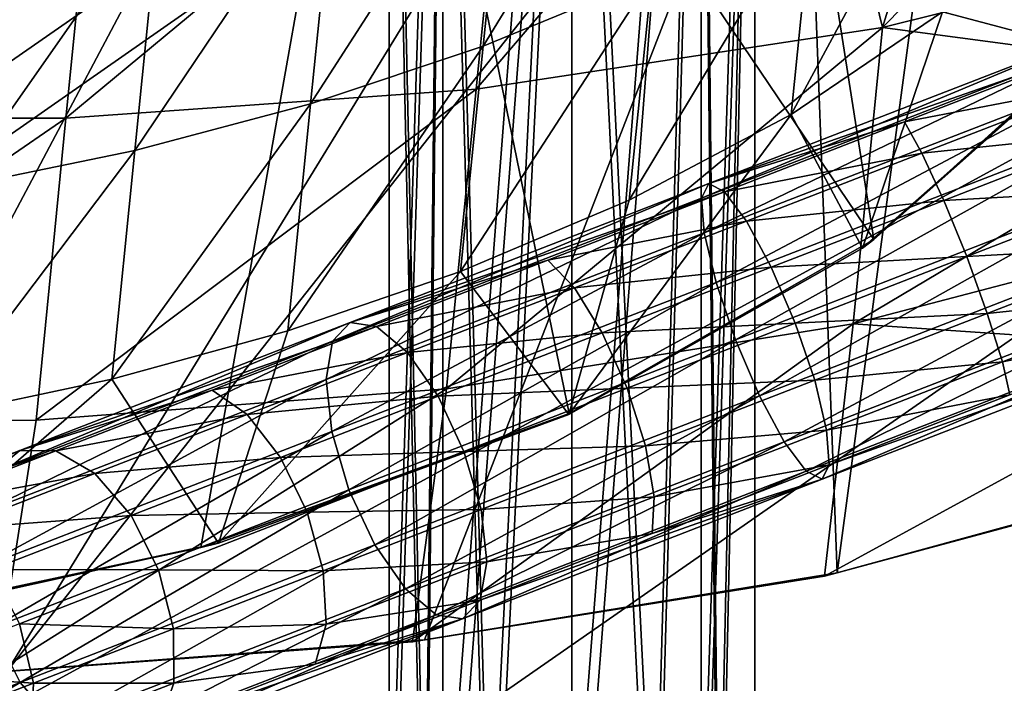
# Model space of a CAD drawing. Header units: metres. Extents: x -1004 to 0, y -808 to 0.
# Tile 30 of 135: x -783 to -742, y -123 to -96. Entities that reach past the tile are written whole.
import ezdxf

# ---------------------------------------------------------------- set-up
doc = ezdxf.new("R2010")
doc.units = ezdxf.units.M

msp = doc.modelspace()

# ---------------------------------------------------------------- linework, layer by layer
at = {"layer": 'top'}
for points in [[(-783.276184, -70.478142, 1278.657349), (-862.28302, -117.144188, 1277.234497), (-775.667236, -73.037552, 1278.610596)], [(-862.28302, -117.144188, 1277.234497), (-844.483887, -120.780472, 1277.186401), (-775.667236, -73.037552, 1278.610596)], [(-775.667236, -73.037552, 1278.610596), (-844.483887, -120.780472, 1277.186401), (-827.123901, -122.588264, 1277.184814)], [(-827.123901, -122.588264, 1277.184814), (-809.844666, -122.739594, 1277.226074), (-775.667236, -73.037552, 1278.610596)], [(-809.844666, -122.739594, 1277.226074), (-767.909729, -75.113495, 1278.576782), (-775.667236, -73.037552, 1278.610596)], [(-913.557251, -87.685875, 761.752014), (-899.529663, -97.551338, 761.531189), (-768.344971, -73.615936, 762.493713)], [(-899.529663, -97.551338, 761.531189), (-762.669861, -76.599174, 762.430603), (-768.344971, -73.615936, 762.493713)], [(-809.844666, -122.739594, 1277.226074), (-792.302734, -121.102142, 1277.314697), (-767.909729, -75.113495, 1278.576782)], [(-792.302734, -121.102142, 1277.314697), (-775.455261, -117.515228, 1277.452271), (-767.909729, -75.113495, 1278.576782)], [(-767.909729, -75.113495, 1278.576782), (-775.455261, -117.515228, 1277.452271), (-760.325806, -112.016777, 1277.635254)], [(-760.325806, -112.016777, 1277.635254), (-747.82074, -104.864288, 1277.85437), (-767.909729, -75.113495, 1278.576782)], [(-747.82074, -104.864288, 1277.85437), (-752.067078, -77.79908, 1278.54834), (-767.909729, -75.113495, 1278.576782)], [(-899.529663, -97.551338, 761.531189), (-884.178955, -105.22802, 761.370789), (-762.669861, -76.599174, 762.430603)], [(-884.178955, -105.22802, 761.370789), (-868.094666, -111.231285, 761.255859), (-762.669861, -76.599174, 762.430603)], [(-762.669861, -76.599174, 762.430603), (-868.094666, -111.231285, 761.255859), (-756.79126, -79.143181, 762.379517)], [(-747.82074, -104.864288, 1277.85437), (-738.556946, -96.497581, 1278.096558), (-752.067078, -77.79908, 1278.54834)], [(-738.556946, -96.497581, 1278.096558), (-732.766357, -87.453568, 1278.347412), (-752.067078, -77.79908, 1278.54834)], [(-868.094666, -111.231285, 761.255859), (-851.557312, -115.849754, 761.178284), (-756.79126, -79.143181, 762.379517)], [(-756.79126, -79.143181, 762.379517), (-851.557312, -115.849754, 761.178284), (-817.701599, -121.494736, 761.118591)], [(-817.701599, -121.494736, 761.118591), (-783.395996, -122.588013, 761.178772), (-756.79126, -79.143181, 762.379517)], [(-783.395996, -122.588013, 761.178772), (-750.741516, -81.240654, 762.340454), (-756.79126, -79.143181, 762.379517)], [(-783.395996, -122.588013, 761.178772), (-766.274536, -121.295616, 761.256653), (-750.741516, -81.240654, 762.340454)], [(-766.274536, -121.295616, 761.256653), (-749.326721, -118.554413, 761.371887), (-750.741516, -81.240654, 762.340454)], [(-750.741516, -81.240654, 762.340454), (-749.326721, -118.554413, 761.371887), (-744.554016, -82.897179, 762.313293)], [(-750.680725, -82.944107, 715.855469), (-764.153748, -98.699051, 724.679321), (-762.773132, -84.771927, 714.786255)], [(-764.153748, -98.699051, 724.679321), (-750.680725, -82.944107, 715.855469), (-747.472656, -96.174759, 725.963257)], [(-750.680725, -82.944107, 715.855469), (-743.953491, -84.717865, 718.532715), (-747.472656, -96.174759, 725.963257)], [(-749.326721, -118.554413, 761.371887), (-732.772095, -114.02475, 761.532654), (-744.554016, -82.897179, 762.313293)], [(-744.554016, -82.897179, 762.313293), (-732.772095, -114.02475, 761.532654), (-738.288574, -84.128868, 762.297363)], [(-756.942322, -94.071976, 1249.789551), (-763.858582, -96.928154, 1248.922241), (-755.924866, -83.95459, 1242.533569)], [(-763.858582, -96.928154, 1248.922241), (-762.828125, -86.681183, 1241.246948), (-755.924866, -83.95459, 1242.533569)], [(-780.987122, -99.892708, 723.799683), (-779.590332, -85.802582, 713.490051), (-762.773132, -84.771927, 714.786255)], [(-762.773132, -84.771927, 714.786255), (-764.153748, -98.699051, 724.679321), (-780.987122, -99.892708, 723.799683)], [(-751.418335, -84.825981, 664.181641), (-710.112427, -102.678787, 663.714111), (-727.893005, -89.576523, 664.057251)], [(-710.112427, -102.678787, 663.714111), (-751.418335, -84.825981, 664.181641), (-737.193665, -90.619217, 646.197327)], [(-747.472656, -96.174759, 725.963257), (-743.953491, -84.717865, 718.532715), (-737.394348, -85.940575, 721.168335)], [(-797.87793, -99.888809, 723.286316), (-796.471741, -85.703545, 712.733582), (-779.590332, -85.802582, 713.490051)], [(-797.87793, -99.888809, 723.286316), (-779.590332, -85.802582, 713.490051), (-780.987122, -99.892708, 723.799683)], [(-747.472656, -96.174759, 725.963257), (-737.394348, -85.940575, 721.168335), (-731.115417, -92.091164, 727.716492)], [(-762.828125, -86.681183, 1241.246948), (-770.944031, -99.297356, 1248.169678), (-769.902283, -88.93795, 1240.130493)], [(-763.858582, -96.928154, 1248.922241), (-770.944031, -99.297356, 1248.169678), (-762.828125, -86.681183, 1241.246948)], [(-751.21106, -99.737579, 1258.724854), (-750.297302, -90.650917, 1250.788086), (-744.106689, -86.539146, 1251.944214)], [(-751.21106, -99.737579, 1258.724854), (-744.106689, -86.539146, 1251.944214), (-745.009949, -95.521423, 1259.30481)], [(-777.113159, -90.761482, 1239.171753), (-769.902283, -88.93795, 1240.130493), (-778.164673, -101.21743, 1247.52356)], [(-769.902283, -88.93795, 1240.130493), (-770.944031, -99.297356, 1248.169678), (-778.164673, -101.21743, 1247.52356)], [(-739.449585, -90.469261, 1259.977051), (-739.060181, -97.09288, 1267.624634), (-745.009949, -95.521423, 1259.30481)], [(-784.428589, -92.187149, 1238.358887), (-777.113159, -90.761482, 1239.171753), (-785.488281, -102.724968, 1246.975586)], [(-777.113159, -90.761482, 1239.171753), (-778.164673, -101.21743, 1247.52356), (-785.488281, -102.724968, 1246.975586)], [(-757.865173, -103.248802, 1258.223999), (-750.297302, -90.650917, 1250.788086), (-751.21106, -99.737579, 1258.724854)], [(-756.942322, -94.071976, 1249.789551), (-750.297302, -90.650917, 1250.788086), (-757.865173, -103.248802, 1258.223999)], [(-747.472656, -96.174759, 725.963257), (-731.115417, -92.091164, 727.716492), (-731.727112, -98.26152, 732.675415)], [(-757.865173, -103.248802, 1258.223999), (-764.789307, -106.183289, 1257.789063), (-756.942322, -94.071976, 1249.789551)], [(-764.789307, -106.183289, 1257.789063), (-763.858582, -96.928154, 1248.922241), (-756.942322, -94.071976, 1249.789551)], [(-745.009949, -95.521423, 1259.30481), (-748.292542, -105.220383, 1267.624634), (-751.21106, -99.737579, 1258.724854)], [(-739.060181, -97.09288, 1267.624634), (-748.292542, -105.220383, 1267.624634), (-745.009949, -95.521423, 1259.30481)], [(-748.677246, -108.32634, 737.203369), (-765.372681, -110.995293, 736.556396), (-747.472656, -96.174759, 725.963257)], [(-765.372681, -110.995293, 736.556396), (-764.153748, -98.699051, 724.679321), (-747.472656, -96.174759, 725.963257)], [(-748.677246, -108.32634, 737.203369), (-747.472656, -96.174759, 725.963257), (-731.727112, -98.26152, 732.675415)], [(-738.556946, -96.497581, 1278.096558), (-747.82074, -104.864288, 1277.85437), (-739.060181, -97.09288, 1267.624634)], [(-764.789307, -106.183289, 1257.789063), (-771.881592, -108.620445, 1257.411621), (-763.858582, -96.928154, 1248.922241)], [(-771.881592, -108.620445, 1257.411621), (-770.944031, -99.297356, 1248.169678), (-763.858582, -96.928154, 1248.922241)], [(-747.82074, -104.864288, 1277.85437), (-748.292542, -105.220383, 1267.624634), (-739.060181, -97.09288, 1267.624634)], [(-748.677246, -108.32634, 737.203369), (-731.727112, -98.26152, 732.675415), (-732.300415, -104.045212, 738.086853)], [(-764.153748, -98.699051, 724.679321), (-782.215881, -112.288063, 736.113159), (-780.987122, -99.892708, 723.799683)], [(-765.372681, -110.995293, 736.556396), (-782.215881, -112.288063, 736.113159), (-764.153748, -98.699051, 724.679321)], [(-778.164673, -101.21743, 1247.52356), (-770.944031, -99.297356, 1248.169678), (-779.108093, -110.598862, 1257.087524)], [(-770.944031, -99.297356, 1248.169678), (-771.881592, -108.620445, 1257.411621), (-779.108093, -110.598862, 1257.087524)], [(-760.338867, -112.04747, 1267.624634), (-757.865173, -103.248802, 1258.223999), (-751.21106, -99.737579, 1258.724854)], [(-748.292542, -105.220383, 1267.624634), (-760.338867, -112.04747, 1267.624634), (-751.21106, -99.737579, 1258.724854)], [(-799.112427, -112.341995, 735.854492), (-797.87793, -99.888809, 723.286316), (-780.987122, -99.892708, 723.799683)], [(-780.987122, -99.892708, 723.799683), (-782.215881, -112.288063, 736.113159), (-799.112427, -112.341995, 735.854492)], [(-785.488281, -102.724968, 1246.975586), (-778.164673, -101.21743, 1247.52356), (-786.436707, -112.155876, 1256.812622)], [(-778.164673, -101.21743, 1247.52356), (-779.108093, -110.598862, 1257.087524), (-786.436707, -112.155876, 1256.812622)], [(-764.789307, -106.183289, 1257.789063), (-757.865173, -103.248802, 1258.223999), (-760.338867, -112.04747, 1267.624634)], [(-732.832153, -109.409019, 743.920776), (-748.677246, -108.32634, 737.203369), (-732.300415, -104.045212, 738.086853)], [(-747.82074, -104.864288, 1277.85437), (-760.325806, -112.016777, 1277.635254), (-748.292542, -105.220383, 1267.624634)], [(-760.325806, -112.016777, 1277.635254), (-760.338867, -112.04747, 1267.624634), (-748.292542, -105.220383, 1267.624634)], [(-771.881592, -108.620445, 1257.411621), (-764.789307, -106.183289, 1257.789063), (-774.723572, -117.333244, 1267.624634)], [(-774.723572, -117.333244, 1267.624634), (-764.789307, -106.183289, 1257.789063), (-760.338867, -112.04747, 1267.624634)], [(-779.108093, -110.598862, 1257.087524), (-771.881592, -108.620445, 1257.411621), (-774.723572, -117.333244, 1267.624634)], [(-749.850342, -118.69236, 750.049561), (-766.763367, -121.381195, 750.049561), (-748.677246, -108.32634, 737.203369)], [(-766.763367, -121.381195, 750.049561), (-765.372681, -110.995293, 736.556396), (-748.677246, -108.32634, 737.203369)], [(-749.850342, -118.69236, 750.049561), (-748.677246, -108.32634, 737.203369), (-732.832153, -109.409019, 743.920776)], [(-733.319153, -114.237312, 750.049561), (-749.850342, -118.69236, 750.049561), (-732.832153, -109.409019, 743.920776)], [(-786.436707, -112.155876, 1256.812622), (-779.108093, -110.598862, 1257.087524), (-791.027771, -120.935112, 1267.624634)], [(-779.108093, -110.598862, 1257.087524), (-774.723572, -117.333244, 1267.624634), (-791.027771, -120.935112, 1267.624634)], [(-766.763367, -121.381195, 750.049561), (-783.844604, -122.635117, 750.049561), (-765.372681, -110.995293, 736.556396)], [(-783.844604, -122.635117, 750.049561), (-782.215881, -112.288063, 736.113159), (-765.372681, -110.995293, 736.556396)], [(-782.215881, -112.288063, 736.113159), (-783.844604, -122.635117, 750.049561), (-799.112427, -112.341995, 735.854492)], [(-760.325806, -112.016777, 1277.635254), (-775.455261, -117.515228, 1277.452271), (-760.338867, -112.04747, 1267.624634)], [(-775.455261, -117.515228, 1277.452271), (-774.723572, -117.333244, 1267.624634), (-760.338867, -112.04747, 1267.624634)], [(-749.850342, -118.69236, 750.049561), (-733.319153, -114.237312, 750.049561), (-749.588562, -118.623383, 755.710693)], [(-749.588562, -118.623383, 755.710693), (-732.772095, -114.02475, 761.532654), (-749.326721, -118.554413, 761.371887)], [(-749.588562, -118.623383, 755.710693), (-733.319153, -114.237312, 750.049561), (-732.772095, -114.02475, 761.532654)], [(-775.455261, -117.515228, 1277.452271), (-792.302734, -121.102142, 1277.314697), (-774.723572, -117.333244, 1267.624634)], [(-792.302734, -121.102142, 1277.314697), (-791.027771, -120.935112, 1267.624634), (-774.723572, -117.333244, 1267.624634)], [(-766.763367, -121.381195, 750.049561), (-749.850342, -118.69236, 750.049561), (-766.518921, -121.338402, 755.653076)], [(-766.518921, -121.338402, 755.653076), (-749.588562, -118.623383, 755.710693), (-766.274536, -121.295616, 761.256653)], [(-766.518921, -121.338402, 755.653076), (-749.850342, -118.69236, 750.049561), (-749.588562, -118.623383, 755.710693)], [(-766.274536, -121.295616, 761.256653), (-749.588562, -118.623383, 755.710693), (-749.326721, -118.554413, 761.371887)], [(-783.844604, -122.635117, 750.049561), (-766.763367, -121.381195, 750.049561), (-783.6203, -122.611565, 755.614136)], [(-783.6203, -122.611565, 755.614136), (-766.518921, -121.338402, 755.653076), (-783.395996, -122.588013, 761.178772)], [(-783.6203, -122.611565, 755.614136), (-766.763367, -121.381195, 750.049561), (-766.518921, -121.338402, 755.653076)], [(-783.395996, -122.588013, 761.178772), (-766.518921, -121.338402, 755.653076), (-766.274536, -121.295616, 761.256653)]]:
    msp.add_3dface(points, dxfattribs=at)
at = {"layer": 'top0123411'}
for points in [[(-787.024658, -763.271118, 90), (-994.037292, -10, 90), (-533.424561, -638.481384, 90)], [(-994.037292, -10, 90), (-526.238708, -632.856445, 90), (-533.424561, -638.481384, 90)], [(-10, -10, 90), (-502.018646, -625.846375, 90), (-994.037292, -10, 90)], [(-502.018646, -625.846375, 90), (-510.034576, -626.560547, 90), (-994.037292, -10, 90)], [(-994.037292, -10, 90), (-510.034576, -626.560547, 90), (-518.256042, -628.853394, 90)], [(-518.256042, -628.853394, 90), (-526.238708, -632.856445, 90), (-994.037292, -10, 90)], [(-742.780518, -72.276802, 118.761467), (-792.152649, -69.16246, 118.815826), (-933.835571, -166.467499, 117.117363)], [(-693.123474, -74.838211, 118.716751), (-742.780518, -72.276802, 118.761467), (-936.402649, -207.471207, 116.401634)], [(-936.402649, -207.471207, 116.401634), (-742.780518, -72.276802, 118.761467), (-933.835571, -166.467499, 117.117363)], [(-938.29071, -245.358398, 115.740311), (-646.118347, -76.727219, 118.683784), (-693.123474, -74.838211, 118.716751)], [(-938.29071, -245.358398, 115.740311), (-693.123474, -74.838211, 118.716751), (-936.402649, -207.471207, 116.401634)], [(-597.805054, -78.120209, 118.65947), (-646.118347, -76.727219, 118.683784), (-938.29071, -245.358398, 115.740311)], [(-939.738831, -283.879303, 115.067932), (-940.71405, -322.342346, 114.396553), (-597.805054, -78.120209, 118.65947)], [(-940.71405, -322.342346, 114.396553), (-513.875122, -606.131226, 109.443001), (-597.805054, -78.120209, 118.65947)], [(-939.738831, -283.879303, 115.067932), (-597.805054, -78.120209, 118.65947), (-938.29071, -245.358398, 115.740311)]]:
    msp.add_3dface(points, dxfattribs=at)
at = {"layer": 'top0123412'}
for points in [[(-739.136414, -97.062553, 843.687195), (-754.893982, -103.169518, 845.351868), (-739.298096, -96.645401, 846.183594)], [(-739.298096, -96.645401, 846.183594), (-754.893982, -103.169518, 845.351868), (-754.601501, -102.576378, 847.800293)], [(-739.298096, -96.645401, 846.183594), (-754.601501, -102.576378, 847.800293), (-739.102234, -97.15078, 848.661194)], [(-754.787781, -104.596214, 843.25769), (-754.893982, -103.169518, 845.351868), (-739.136414, -97.062553, 843.687195)], [(-738.641846, -98.338722, 841.552063), (-754.787781, -104.596214, 843.25769), (-739.136414, -97.062553, 843.687195)], [(-754.601501, -102.576378, 847.800293), (-746.564575, -100.04287, 849.054382), (-739.102234, -97.15078, 848.661194)], [(-739.102234, -97.15078, 848.661194), (-746.564575, -100.04287, 849.054382), (-738.578674, -98.501747, 850.742737)], [(-754.299133, -106.639267, 841.83667), (-754.787781, -104.596214, 843.25769), (-738.641846, -98.338722, 841.552063)], [(-737.889648, -100.279625, 840.103149), (-754.299133, -106.639267, 841.83667), (-738.641846, -98.338722, 841.552063)], [(-746.564575, -100.04287, 849.054382), (-745.850708, -101.320099, 851.125916), (-738.578674, -98.501747, 850.742737)], [(-738.578674, -98.501747, 850.742737), (-745.850708, -101.320099, 851.125916), (-737.807068, -100.49263, 852.11145)], [(-746.564575, -100.04287, 849.054382), (-754.601501, -102.576378, 847.800293), (-753.954956, -102.907089, 850.230225)], [(-753.954956, -102.907089, 850.230225), (-745.850708, -101.320099, 851.125916), (-746.564575, -100.04287, 849.054382)], [(-753.50238, -108.987633, 841.305054), (-754.299133, -106.639267, 841.83667), (-737.889648, -100.279625, 840.103149)], [(-736.994324, -102.589775, 839.561157), (-753.50238, -108.987633, 841.305054), (-737.889648, -100.279625, 840.103149)], [(-745.850708, -101.320099, 851.125916), (-744.954041, -103.262505, 852.488037), (-737.807068, -100.49263, 852.11145)], [(-737.807068, -100.49263, 852.11145), (-744.954041, -103.262505, 852.488037), (-736.904968, -102.820328, 852.558777)], [(-753.052734, -104.111305, 852.27179), (-745.850708, -101.320099, 851.125916), (-753.954956, -102.907089, 850.230225)], [(-744.954041, -103.262505, 852.488037), (-745.850708, -101.320099, 851.125916), (-753.052734, -104.111305, 852.27179)], [(-754.893982, -103.169518, 845.351868), (-770.045898, -109.041786, 850.281494), (-754.601501, -102.576378, 847.800293)], [(-754.601501, -102.576378, 847.800293), (-770.045898, -109.041786, 850.281494), (-769.316772, -108.279411, 852.587891)], [(-754.601501, -102.576378, 847.800293), (-769.316772, -108.279411, 852.587891), (-753.954956, -102.907089, 850.230225)], [(-752.51886, -111.283791, 841.743896), (-753.50238, -108.987633, 841.305054), (-736.994324, -102.589775, 839.561157)], [(-736.092163, -104.91748, 840.008545), (-752.51886, -111.283791, 841.743896), (-736.994324, -102.589775, 839.561157)], [(-753.954956, -102.907089, 850.230225), (-769.316772, -108.279411, 852.587891), (-761.202332, -105.715866, 852.177368)], [(-761.202332, -105.715866, 852.177368), (-753.052734, -104.111305, 852.27179), (-753.954956, -102.907089, 850.230225)], [(-744.954041, -103.262505, 852.488037), (-744.011047, -105.574364, 852.933228), (-736.904968, -102.820328, 852.558777)], [(-744.011047, -105.574364, 852.933228), (-736.009644, -105.130486, 852.016785), (-736.904968, -102.820328, 852.558777)], [(-754.787781, -104.596214, 843.25769), (-770.313171, -110.613228, 848.308899), (-754.893982, -103.169518, 845.351868)], [(-770.313171, -110.613228, 848.308899), (-770.045898, -109.041786, 850.281494), (-754.893982, -103.169518, 845.351868)], [(-753.052734, -104.111305, 852.27179), (-752.032166, -106.005692, 853.614197), (-744.954041, -103.262505, 852.488037)], [(-752.032166, -106.005692, 853.614197), (-744.011047, -105.574364, 852.933228), (-744.954041, -103.262505, 852.488037)], [(-761.202332, -105.715866, 852.177368), (-760.115356, -106.848473, 854.169312), (-753.052734, -104.111305, 852.27179)], [(-760.115356, -106.848473, 854.169312), (-752.032166, -106.005692, 853.614197), (-753.052734, -104.111305, 852.27179)], [(-770.077942, -112.754494, 846.970276), (-770.313171, -110.613228, 848.308899), (-754.787781, -104.596214, 843.25769)], [(-754.299133, -106.639267, 841.83667), (-770.077942, -112.754494, 846.970276), (-754.787781, -104.596214, 843.25769)], [(-751.498352, -113.178185, 843.086243), (-752.51886, -111.283791, 841.743896), (-736.092163, -104.91748, 840.008545)], [(-735.320618, -106.908363, 841.377197), (-751.498352, -113.178185, 843.086243), (-736.092163, -104.91748, 840.008545)], [(-744.011047, -105.574364, 852.933228), (-743.165283, -107.903717, 852.39386), (-736.009644, -105.130486, 852.016785)], [(-743.165283, -107.903717, 852.39386), (-735.257446, -107.071388, 850.567932), (-736.009644, -105.130486, 852.016785)], [(-769.316772, -108.279411, 852.587891), (-768.236877, -108.442169, 854.876831), (-761.202332, -105.715866, 852.177368)], [(-768.236877, -108.442169, 854.876831), (-760.115356, -106.848473, 854.169312), (-761.202332, -105.715866, 852.177368)], [(-752.032166, -106.005692, 853.614197), (-751.048706, -108.301857, 854.052979), (-744.011047, -105.574364, 852.933228)], [(-751.048706, -108.301857, 854.052979), (-743.165283, -107.903717, 852.39386), (-744.011047, -105.574364, 852.933228)], [(-760.115356, -106.848473, 854.169312), (-758.973267, -108.695786, 855.479004), (-752.032166, -106.005692, 853.614197)], [(-758.973267, -108.695786, 855.479004), (-751.048706, -108.301857, 854.052979), (-752.032166, -106.005692, 853.614197)], [(-769.376038, -115.139603, 846.469543), (-770.077942, -112.754494, 846.970276), (-754.299133, -106.639267, 841.83667)], [(-753.50238, -108.987633, 841.305054), (-769.376038, -115.139603, 846.469543), (-754.299133, -106.639267, 841.83667)], [(-768.236877, -108.442169, 854.876831), (-766.97052, -109.505272, 856.799988), (-760.115356, -106.848473, 854.169312)], [(-766.97052, -109.505272, 856.799988), (-758.973267, -108.695786, 855.479004), (-760.115356, -106.848473, 854.169312)], [(-750.596069, -114.382401, 845.127808), (-751.498352, -113.178185, 843.086243), (-735.320618, -106.908363, 841.377197)], [(-734.796997, -108.259331, 843.45874), (-750.596069, -114.382401, 845.127808), (-735.320618, -106.908363, 841.377197)], [(-743.165283, -107.903717, 852.39386), (-742.545471, -109.895935, 850.951965), (-735.257446, -107.071388, 850.567932)], [(-742.545471, -109.895935, 850.951965), (-734.762817, -108.347557, 848.432739), (-735.257446, -107.071388, 850.567932)], [(-751.048706, -108.301857, 854.052979), (-750.251953, -110.650223, 853.521362), (-743.165283, -107.903717, 852.39386)], [(-750.251953, -110.650223, 853.521362), (-742.545471, -109.895935, 850.951965), (-743.165283, -107.903717, 852.39386)], [(-784.010132, -114.453766, 858.286255), (-782.878601, -113.535431, 860.361938), (-769.316772, -108.279411, 852.587891)], [(-770.045898, -109.041786, 850.281494), (-784.010132, -114.453766, 858.286255), (-769.316772, -108.279411, 852.587891)], [(-782.878601, -113.535431, 860.361938), (-768.236877, -108.442169, 854.876831), (-769.316772, -108.279411, 852.587891)], [(-758.973267, -108.695786, 855.479004), (-757.950073, -110.976563, 855.907104), (-751.048706, -108.301857, 854.052979)], [(-757.950073, -110.976563, 855.907104), (-750.251953, -110.650223, 853.521362), (-751.048706, -108.301857, 854.052979)], [(-750.596069, -114.382401, 845.127808), (-734.796997, -108.259331, 843.45874), (-749.949524, -114.713112, 847.557739)], [(-749.949524, -114.713112, 847.557739), (-734.796997, -108.259331, 843.45874), (-734.601135, -108.764702, 845.93634)], [(-782.878601, -113.535431, 860.361938), (-774.990906, -111.059746, 858.302673), (-768.236877, -108.442169, 854.876831)], [(-774.990906, -111.059746, 858.302673), (-766.97052, -109.505272, 856.799988), (-768.236877, -108.442169, 854.876831)], [(-766.97052, -109.505272, 856.799988), (-765.710571, -111.306885, 858.064453), (-758.973267, -108.695786, 855.479004)], [(-765.710571, -111.306885, 858.064453), (-757.950073, -110.976563, 855.907104), (-758.973267, -108.695786, 855.479004)], [(-742.246033, -111.247734, 848.827026), (-734.762817, -108.347557, 848.432739), (-742.545471, -109.895935, 850.951965)], [(-770.313171, -110.613228, 848.308899), (-784.621643, -116.158607, 856.510925), (-770.045898, -109.041786, 850.281494)], [(-784.621643, -116.158607, 856.510925), (-784.010132, -114.453766, 858.286255), (-770.045898, -109.041786, 850.281494)], [(-768.31427, -117.405441, 846.882874), (-769.376038, -115.139603, 846.469543), (-753.50238, -108.987633, 841.305054)], [(-752.51886, -111.283791, 841.743896), (-768.31427, -117.405441, 846.882874), (-753.50238, -108.987633, 841.305054)], [(-734.601135, -108.764702, 845.93634), (-749.657104, -114.119965, 850.006226), (-749.949524, -114.713112, 847.557739)], [(-742.246033, -111.247734, 848.827026), (-749.657104, -114.119965, 850.006226), (-734.601135, -108.764702, 845.93634)], [(-774.990906, -111.059746, 858.302673), (-773.552368, -112.056122, 860.138489), (-766.97052, -109.505272, 856.799988)], [(-773.552368, -112.056122, 860.138489), (-765.710571, -111.306885, 858.064453), (-766.97052, -109.505272, 856.799988)], [(-749.763306, -112.693268, 852.100342), (-742.545471, -109.895935, 850.951965), (-750.251953, -110.650223, 853.521362)], [(-742.246033, -111.247734, 848.827026), (-742.545471, -109.895935, 850.951965), (-749.763306, -112.693268, 852.100342)], [(-784.619995, -118.390396, 855.306213), (-784.621643, -116.158607, 856.510925), (-770.313171, -110.613228, 848.308899)], [(-770.077942, -112.754494, 846.970276), (-784.619995, -118.390396, 855.306213), (-770.313171, -110.613228, 848.308899)], [(-757.201477, -113.343567, 855.388428), (-750.251953, -110.650223, 853.521362), (-757.950073, -110.976563, 855.907104)], [(-749.763306, -112.693268, 852.100342), (-750.251953, -110.650223, 853.521362), (-757.201477, -113.343567, 855.388428)], [(-782.878601, -113.535431, 860.361938), (-781.399292, -113.543396, 862.421936), (-774.990906, -111.059746, 858.302673)], [(-781.399292, -113.543396, 862.421936), (-773.552368, -112.056122, 860.138489), (-774.990906, -111.059746, 858.302673)], [(-764.648804, -113.572723, 858.477783), (-757.950073, -110.976563, 855.907104), (-765.710571, -111.306885, 858.064453)], [(-757.201477, -113.343567, 855.388428), (-757.950073, -110.976563, 855.907104), (-764.648804, -113.572723, 858.477783)], [(-772.179199, -113.813858, 861.34552), (-765.710571, -111.306885, 858.064453), (-773.552368, -112.056122, 860.138489)], [(-765.710571, -111.306885, 858.064453), (-772.179199, -113.813858, 861.34552), (-764.648804, -113.572723, 858.477783)], [(-767.054321, -119.207047, 848.147339), (-768.31427, -117.405441, 846.882874), (-752.51886, -111.283791, 841.743896)], [(-751.498352, -113.178185, 843.086243), (-767.054321, -119.207047, 848.147339), (-752.51886, -111.283791, 841.743896)], [(-749.657104, -114.119965, 850.006226), (-742.246033, -111.247734, 848.827026), (-749.763306, -112.693268, 852.100342)], [(-779.797424, -114.476448, 864.15271), (-773.552368, -112.056122, 860.138489), (-781.399292, -113.543396, 862.421936)], [(-772.179199, -113.813858, 861.34552), (-773.552368, -112.056122, 860.138489), (-779.797424, -114.476448, 864.15271)], [(-784.005432, -120.809364, 854.85553), (-784.619995, -118.390396, 855.306213), (-770.077942, -112.754494, 846.970276)], [(-769.376038, -115.139603, 846.469543), (-784.005432, -120.809364, 854.85553), (-770.077942, -112.754494, 846.970276)], [(-756.841431, -115.436455, 854.001953), (-749.763306, -112.693268, 852.100342), (-757.201477, -113.343567, 855.388428)], [(-749.657104, -114.119965, 850.006226), (-749.763306, -112.693268, 852.100342), (-756.841431, -115.436455, 854.001953)], [(-796.249939, -119.197411, 869.05896), (-782.878601, -113.535431, 860.361938), (-784.010132, -114.453766, 858.286255)], [(-796.249939, -119.197411, 869.05896), (-794.765686, -118.142365, 870.824158), (-782.878601, -113.535431, 860.361938)], [(-794.765686, -118.142365, 870.824158), (-781.399292, -113.543396, 862.421936), (-782.878601, -113.535431, 860.361938)], [(-787.400391, -115.869164, 867.195007), (-781.399292, -113.543396, 862.421936), (-794.765686, -118.142365, 870.824158)], [(-779.797424, -114.476448, 864.15271), (-781.399292, -113.543396, 862.421936), (-787.400391, -115.869164, 867.195007)], [(-772.179199, -113.813858, 861.34552), (-771.080444, -116.065353, 861.740051), (-764.648804, -113.572723, 858.477783)], [(-764.648804, -113.572723, 858.477783), (-771.080444, -116.065353, 861.740051), (-763.946899, -115.957825, 857.97699)], [(-765.787964, -120.270157, 850.070435), (-767.054321, -119.207047, 848.147339), (-751.498352, -113.178185, 843.086243)], [(-750.596069, -114.382401, 845.127808), (-765.787964, -120.270157, 850.070435), (-751.498352, -113.178185, 843.086243)], [(-763.946899, -115.957825, 857.97699), (-757.201477, -113.343567, 855.388428), (-764.648804, -113.572723, 858.477783)], [(-756.841431, -115.436455, 854.001953), (-757.201477, -113.343567, 855.388428), (-763.946899, -115.957825, 857.97699)], [(-778.316833, -116.192551, 865.29071), (-772.179199, -113.813858, 861.34552), (-779.797424, -114.476448, 864.15271)], [(-771.080444, -116.065353, 861.740051), (-772.179199, -113.813858, 861.34552), (-778.316833, -116.192551, 865.29071)], [(-765.787964, -120.270157, 850.070435), (-750.596069, -114.382401, 845.127808), (-764.708069, -120.432915, 852.359436)], [(-764.708069, -120.432915, 852.359436), (-750.596069, -114.382401, 845.127808), (-749.949524, -114.713112, 847.557739)], [(-749.949524, -114.713112, 847.557739), (-749.657104, -114.119965, 850.006226), (-756.924744, -116.936607, 851.95874)], [(-756.924744, -116.936607, 851.95874), (-749.657104, -114.119965, 850.006226), (-756.841431, -115.436455, 854.001953)], [(-785.645508, -116.742928, 868.804138), (-779.797424, -114.476448, 864.15271), (-787.400391, -115.869164, 867.195007)], [(-778.316833, -116.192551, 865.29071), (-779.797424, -114.476448, 864.15271), (-785.645508, -116.742928, 868.804138)], [(-764.708069, -120.432915, 852.359436), (-749.949524, -114.713112, 847.557739), (-763.978943, -119.67054, 854.665771)], [(-763.978943, -119.67054, 854.665771), (-749.949524, -114.713112, 847.557739), (-756.924744, -116.936607, 851.95874)], [(-782.871521, -123.047249, 855.227539), (-784.005432, -120.809364, 854.85553), (-769.376038, -115.139603, 846.469543)], [(-768.31427, -117.405441, 846.882874), (-782.871521, -123.047249, 855.227539), (-769.376038, -115.139603, 846.469543)], [(-763.71167, -118.099098, 856.638428), (-756.841431, -115.436455, 854.001953), (-763.946899, -115.957825, 857.97699)], [(-756.924744, -116.936607, 851.95874), (-756.841431, -115.436455, 854.001953), (-763.71167, -118.099098, 856.638428)], [(-771.080444, -116.065353, 861.740051), (-770.42334, -118.467834, 861.262085), (-763.946899, -115.957825, 857.97699)], [(-763.946899, -115.957825, 857.97699), (-770.42334, -118.467834, 861.262085), (-763.71167, -118.099098, 856.638428)], [(-784.064331, -118.420044, 869.862122), (-778.316833, -116.192551, 865.29071), (-785.645508, -116.742928, 868.804138)], [(-777.182983, -118.430435, 865.662659), (-778.316833, -116.192551, 865.29071), (-784.064331, -118.420044, 869.862122)], [(-777.182983, -118.430435, 865.662659), (-771.080444, -116.065353, 861.740051), (-778.316833, -116.192551, 865.29071)], [(-770.42334, -118.467834, 861.262085), (-771.080444, -116.065353, 861.740051), (-777.182983, -118.430435, 865.662659)], [(-763.978943, -119.67054, 854.665771), (-756.924744, -116.936607, 851.95874), (-763.71167, -118.099098, 856.638428)], [(-781.39093, -124.763351, 856.36554), (-782.871521, -123.047249, 855.227539), (-768.31427, -117.405441, 846.882874)], [(-767.054321, -119.207047, 848.147339), (-781.39093, -124.763351, 856.36554), (-768.31427, -117.405441, 846.882874)], [(-782.897583, -120.645187, 870.207947), (-777.182983, -118.430435, 865.662659), (-784.064331, -118.420044, 869.862122)], [(-776.56842, -120.849403, 865.212036), (-777.182983, -118.430435, 865.662659), (-782.897583, -120.645187, 870.207947)], [(-776.56842, -120.849403, 865.212036), (-770.42334, -118.467834, 861.262085), (-777.182983, -118.430435, 865.662659)], [(-770.42334, -118.467834, 861.262085), (-770.307983, -120.655548, 859.984253), (-763.71167, -118.099098, 856.638428)], [(-763.71167, -118.099098, 856.638428), (-770.307983, -120.655548, 859.984253), (-763.978943, -119.67054, 854.665771)], [(-776.56842, -120.849403, 865.212036), (-770.307983, -120.655548, 859.984253), (-770.42334, -118.467834, 861.262085)], [(-779.789063, -125.696411, 858.096313), (-781.39093, -124.763351, 856.36554), (-767.054321, -119.207047, 848.147339)], [(-765.787964, -120.270157, 850.070435), (-779.789063, -125.696411, 858.096313), (-767.054321, -119.207047, 848.147339)], [(-770.751892, -122.295441, 858.101257), (-764.708069, -120.432915, 852.359436), (-763.978943, -119.67054, 854.665771)], [(-770.307983, -120.655548, 859.984253), (-770.751892, -122.295441, 858.101257), (-763.978943, -119.67054, 854.665771)], [(-778.309753, -125.704376, 860.156311), (-779.789063, -125.696411, 858.096313), (-765.787964, -120.270157, 850.070435)], [(-778.309753, -125.704376, 860.156311), (-765.787964, -120.270157, 850.070435), (-764.708069, -120.432915, 852.359436)], [(-764.708069, -120.432915, 852.359436), (-777.178223, -124.786034, 862.231995), (-778.309753, -125.704376, 860.156311)], [(-777.178223, -124.786034, 862.231995), (-764.708069, -120.432915, 852.359436), (-770.751892, -122.295441, 858.101257)], [(-782.871521, -123.047249, 855.227539), (-795.631104, -127.992332, 866.457703), (-784.005432, -120.809364, 854.85553)], [(-782.322876, -123.079597, 869.78894), (-782.897583, -120.645187, 870.207947), (-788.169189, -122.688255, 875.332092)], [(-782.322876, -123.079597, 869.78894), (-776.56842, -120.849403, 865.212036), (-782.897583, -120.645187, 870.207947)], [(-782.322876, -123.079597, 869.78894), (-776.566772, -123.081192, 864.007324), (-776.56842, -120.849403, 865.212036)], [(-776.566772, -123.081192, 864.007324), (-770.307983, -120.655548, 859.984253), (-776.56842, -120.849403, 865.212036)], [(-770.751892, -122.295441, 858.101257), (-770.307983, -120.655548, 859.984253), (-776.566772, -123.081192, 864.007324)], [(-776.566772, -123.081192, 864.007324), (-777.178223, -124.786034, 862.231995), (-770.751892, -122.295441, 858.101257)], [(-788.169189, -122.688255, 875.332092), (-787.631226, -125.136909, 874.948853), (-782.322876, -123.079597, 869.78894)], [(-793.957153, -129.633484, 867.425537), (-795.631104, -127.992332, 866.457703), (-782.871521, -123.047249, 855.227539)], [(-781.39093, -124.763351, 856.36554), (-793.957153, -129.633484, 867.425537), (-782.871521, -123.047249, 855.227539)], [(-787.631226, -125.136909, 874.948853), (-782.427673, -125.352654, 868.668945), (-782.322876, -123.079597, 869.78894)], [(-782.322876, -123.079597, 869.78894), (-782.427673, -125.352654, 868.668945), (-776.566772, -123.081192, 864.007324)], [(-782.427673, -125.352654, 868.668945), (-777.178223, -124.786034, 862.231995), (-776.566772, -123.081192, 864.007324)]]:
    msp.add_3dface(points, dxfattribs=at)
at = {"layer": 'top0123413'}
for points in [[(-765.520386, -132.349716, 1319.183105), (-767.71582, -133.018692, 1324.479492), (-765.519165, -63.762852, 1319.780396)], [(-767.71582, -133.018692, 1324.479492), (-767.71582, -63.809132, 1325.083496), (-765.519165, -63.762852, 1319.780396)], [(-765.519165, -63.855412, 1330.386597), (-767.71582, -63.809132, 1325.083496), (-766.24707, -132.613617, 1328.941284)], [(-767.71582, -63.809132, 1325.083496), (-767.71582, -133.018692, 1324.479492), (-766.24707, -132.613617, 1328.941284)], [(-765.519165, -63.855412, 1330.386597), (-766.24707, -132.613617, 1328.941284), (-763.606689, -132.102036, 1331.17749)], [(-760.21582, -131.741089, 1316.990356), (-765.520386, -132.349716, 1319.183105), (-760.21582, -63.743683, 1317.58374)], [(-765.520386, -132.349716, 1319.183105), (-765.519165, -63.762852, 1319.780396), (-760.21582, -63.743683, 1317.58374)], [(-760.21582, -63.87458, 1332.583252), (-765.519165, -63.855412, 1330.386597), (-763.606689, -132.102036, 1331.17749)], [(-760.21582, -131.741089, 1316.990356), (-760.21582, -63.743683, 1317.58374), (-754.912537, -63.762852, 1319.780396)], [(-754.911255, -132.349716, 1319.183105), (-760.21582, -131.741089, 1316.990356), (-754.912537, -63.762852, 1319.780396)], [(-754.912537, -63.855412, 1330.386597), (-760.21582, -63.87458, 1332.583252), (-756.824951, -132.102066, 1331.17749)], [(-754.18457, -132.613617, 1328.941162), (-754.912537, -63.855412, 1330.386597), (-756.824951, -132.102066, 1331.17749)], [(-754.911255, -132.349716, 1319.183105), (-754.912537, -63.762852, 1319.780396), (-752.71582, -63.809132, 1325.083496)], [(-752.71582, -63.809132, 1325.083496), (-754.912537, -63.855412, 1330.386597), (-754.18457, -132.613617, 1328.941162)], [(-752.71582, -133.018692, 1324.479492), (-754.911255, -132.349716, 1319.183105), (-752.71582, -63.809132, 1325.083496)], [(-752.71582, -133.018692, 1324.479492), (-752.71582, -63.809132, 1325.083496), (-754.18457, -132.613617, 1328.941162)], [(-760.21582, -63.87458, 1332.583252), (-763.606689, -132.102036, 1331.17749), (-760.21582, -131.871994, 1331.989868)], [(-756.824951, -132.102066, 1331.17749), (-760.21582, -63.87458, 1332.583252), (-760.21582, -131.871994, 1331.989868)], [(-765.520386, -137.585632, 1919.160278), (-767.71582, -138.254608, 1924.456665), (-765.519165, -68.998772, 1919.757568)], [(-767.71582, -138.254608, 1924.456665), (-767.71582, -69.045052, 1925.060669), (-765.519165, -68.998772, 1919.757568)], [(-765.519165, -69.091331, 1930.36377), (-767.71582, -69.045052, 1925.060669), (-766.24707, -137.849533, 1928.918457)], [(-767.71582, -69.045052, 1925.060669), (-767.71582, -138.254608, 1924.456665), (-766.24707, -137.849533, 1928.918457)], [(-765.519165, -69.091331, 1930.36377), (-766.24707, -137.849533, 1928.918457), (-763.606689, -137.337952, 1931.154663)], [(-760.21582, -136.97702, 1916.967529), (-765.520386, -137.585632, 1919.160278), (-760.21582, -68.979607, 1917.560913)], [(-765.520386, -137.585632, 1919.160278), (-765.519165, -68.998772, 1919.757568), (-760.21582, -68.979607, 1917.560913)], [(-760.21582, -69.110504, 1932.560425), (-765.519165, -69.091331, 1930.36377), (-763.606689, -137.337952, 1931.154663)], [(-760.21582, -69.110504, 1932.560425), (-763.606689, -137.337952, 1931.154663), (-760.21582, -137.10791, 1931.966919)], [(-760.21582, -136.97702, 1916.967529), (-760.21582, -68.979607, 1917.560913), (-754.912537, -68.998772, 1919.757568)], [(-754.911255, -137.585632, 1919.160278), (-760.21582, -136.97702, 1916.967529), (-754.912537, -68.998772, 1919.757568)], [(-754.912537, -69.091331, 1930.36377), (-760.21582, -69.110504, 1932.560425), (-756.824951, -137.337982, 1931.154541)], [(-756.824951, -137.337982, 1931.154541), (-760.21582, -69.110504, 1932.560425), (-760.21582, -137.10791, 1931.966919)], [(-754.18457, -137.849548, 1928.918335), (-754.912537, -69.091331, 1930.36377), (-756.824951, -137.337982, 1931.154541)], [(-754.911255, -137.585632, 1919.160278), (-754.912537, -68.998772, 1919.757568), (-752.71582, -69.045052, 1925.060669)], [(-752.71582, -69.045052, 1925.060669), (-754.912537, -69.091331, 1930.36377), (-754.18457, -137.849548, 1928.918335)], [(-752.71582, -138.254608, 1924.456665), (-754.911255, -137.585632, 1919.160278), (-752.71582, -69.045052, 1925.060669)], [(-752.71582, -138.254608, 1924.456665), (-752.71582, -69.045052, 1925.060669), (-754.18457, -137.849548, 1928.918335)]]:
    msp.add_3dface(points, dxfattribs=at)

doc.saveas('drawing.dxf')
